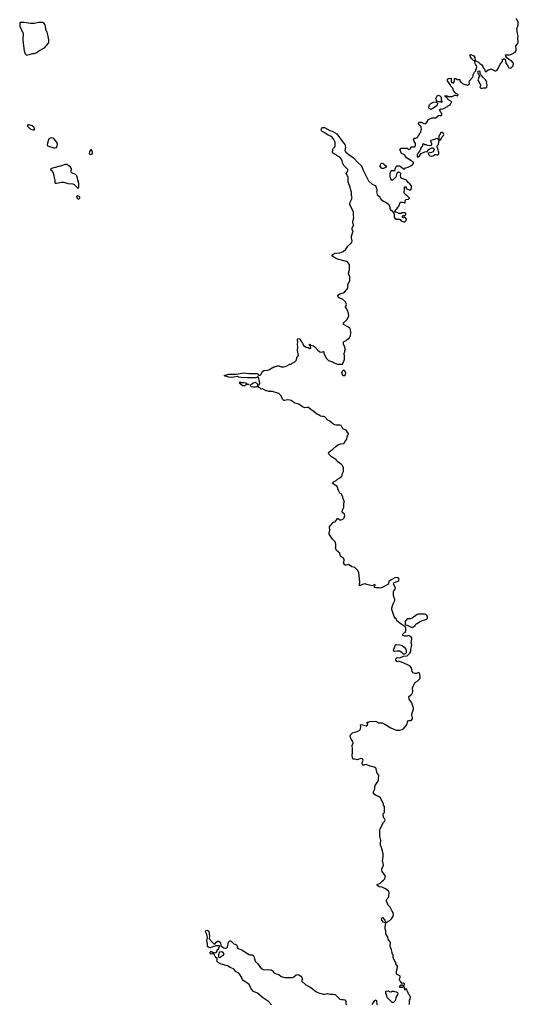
# Model space of a CAD drawing. Header units: inches. Extents: x 2380427 to 2580949, y 385907 to 546039.
# Tile 24 of 121: x 2438701 to 2446689, y 487720 to 503491. Entities that reach past the tile are written whole.
import ezdxf

# ---------------------------------------------------------------- set-up
doc = ezdxf.new("R2010")
doc.units = ezdxf.units.IN
doc.header["$MEASUREMENT"] = 0
for name, color, linetype in [('C4448', 7, 'Continuous'), ('C4449', 7, 'Continuous'), ('C4530', 7, 'Continuous'), ('C4540', 7, 'Continuous')]:
    doc.layers.add(name, color=color, linetype=linetype)

msp = doc.modelspace()

# ---------------------------------------------------------------- linework, layer by layer
at = {"layer": 'C4448', "color": 5, "elevation": 60}
for points in [[(2444942, 487718), (2444946, 487730), (2444947, 487787), (2444956, 487804), (2444962, 487830), (2444948, 487870), (2444928, 487890), (2444918, 487918), (2444906, 487930), (2444902, 487962), (2444890, 487966), (2444878, 487962), (2444870, 487946), (2444867, 487987), (2444862, 488002), (2444850, 488006), (2444831, 487989), (2444789, 487990), (2444784, 488010), (2444810, 488032), (2444830, 488034), (2444850, 488014), (2444862, 488018), (2444866, 488050), (2444850, 488058), (2444830, 488055), (2444794, 488090), (2444785, 488110), (2444784, 488130), (2444795, 488150), (2444798, 488170), (2444790, 488178), (2444750, 488195), (2444735, 488210), (2444735, 488250), (2444753, 488307), (2444753, 488333), (2444728, 488370), (2444726, 488390), (2444709, 488409), (2444686, 488470), (2444686, 488510), (2444666, 488530), (2444666, 488550), (2444655, 488595), (2444634, 488650), (2444639, 488710), (2444604, 488764), (2444596, 488796), (2444569, 488850), (2444569, 488890), (2444555, 488930), (2444554, 488950), (2444555, 488970), (2444568, 489010), (2444566, 489026), (2444554, 489026), (2444530, 489035), (2444501, 489070), (2444498, 489090), (2444508, 489110), (2444511, 489111), (2444551, 489070), (2444562, 489042), (2444570, 489034), (2444590, 489034), (2444606, 489050), (2444630, 489062), (2444658, 489090), (2444678, 489122), (2444689, 489151), (2444684, 489190), (2444669, 489210), (2444636, 489276), (2444606, 489310), (2444578, 489370), (2444578, 489390), (2444588, 489410), (2444608, 489430), (2444615, 489445), (2444618, 489510), (2444608, 489530), (2444578, 489558), (2444550, 489575), (2444510, 489594), (2444461, 489601), (2444425, 489630), (2444430, 489638), (2444478, 489662), (2444510, 489695), (2444531, 489709), (2444549, 489730), (2444559, 489770), (2444509, 489849), (2444502, 489870), (2444504, 489890), (2444529, 489950), (2444516, 490000)], [(2442736, 487710), (2442684, 487764), (2442590, 487830), (2442510, 487896), (2442445, 487925), (2442410, 487969), (2442376, 488036), (2442355, 488055), (2442281, 488101), (2442270, 488115), (2442255, 488155), (2442230, 488199), (2442210, 488220), (2442170, 488241), (2442138, 488278), (2442127, 488287), (2442070, 488310), (2442030, 488337), (2441930, 488362), (2441878, 488390), (2441858, 488410), (2441866, 488430), (2441862, 488462), (2441850, 488466), (2441830, 488488), (2441810, 488526), (2441790, 488528), (2441770, 488522), (2441758, 488530), (2441749, 488551), (2441770, 488572), (2441790, 488554), (2441812, 488552), (2441822, 488542), (2441846, 488550), (2441866, 488570), (2441866, 488590), (2441888, 488610), (2441898, 488642), (2441906, 488650), (2441895, 488655), (2441845, 488655), (2441831, 488649), (2441810, 488648), (2441770, 488628), (2441750, 488626), (2441730, 488628), (2441710, 488646), (2441709, 488690), (2441699, 488741), (2441709, 488791), (2441699, 488839), (2441682, 488870), (2441678, 488890), (2441690, 488902), (2441710, 488906), (2441731, 488891), (2441742, 488810), (2441738, 488770), (2441799, 488699), (2441810, 488691), (2441830, 488691), (2441850, 488718), (2441870, 488731), (2441890, 488731), (2441918, 488710), (2441922, 488662), (2441931, 488650), (2441970, 488625), (2441990, 488618), (2442000, 488620), (2442016, 488624), (2442030, 488634), (2442044, 488716), (2442065, 488735), (2442077, 488737), (2442090, 488732), (2442131, 488691), (2442150, 488685), (2442172, 488670), (2442185, 488650), (2442185, 488630), (2442196, 488616), (2442250, 488597), (2442317, 488557), (2442370, 488516), (2442390, 488511), (2442430, 488512), (2442451, 488491), (2442471, 488410), (2442515, 488370), (2442570, 488296), (2442599, 488279), (2442630, 488271), (2442670, 488277), (2442731, 488271), (2442744, 488264), (2442771, 488230), (2442790, 488217), (2442810, 488208), (2442850, 488199), (2442888, 488168), (2442950, 488147), (2443070, 488151), (2443090, 488158), (2443129, 488191), (2443150, 488196), (2443170, 488191), (2443203, 488170), (2443223, 488150), (2443231, 488130), (2443218, 488110), (2443218, 488090), (2443224, 488084), (2443286, 488030), (2443356, 487996), (2443380, 487980), (2443444, 487924), (2443485, 487905), (2443570, 487883), (2443590, 487881), (2443630, 487893), (2443670, 487883), (2443723, 487883), (2443757, 487877), (2443790, 487838), (2443830, 487805), (2443857, 487797), (2443890, 487799), (2443911, 487790), (2443925, 487770), (2443925, 487730), (2443942, 487710)], [(2444345, 487715), (2444390, 487782), (2444410, 487792), (2444417, 487777), (2444424, 487724), (2444432, 487710)]]:
    msp.add_lwpolyline(points, dxfattribs=at)
for points in [[(2441930, 488562), (2441904, 488556), (2441894, 488550), (2441892, 488530), (2441885, 488515), (2441884, 488484), (2441893, 488473), (2441910, 488472), (2441930, 488485), (2441968, 488510), (2441975, 488530), (2441954, 488554)], [(2444650, 487922), (2444670, 487932), (2444690, 487932), (2444704, 487924), (2444730, 487922), (2444751, 487911), (2444756, 487890), (2444752, 487870), (2444733, 487847), (2444722, 487790), (2444711, 487769), (2444690, 487748), (2444669, 487749), (2444590, 487828), (2444576, 487876), (2444567, 487893), (2444566, 487930), (2444610, 487934), (2444624, 487924)]]:
    msp.add_lwpolyline(points, close=True, dxfattribs=at)
at = {"layer": 'C4449', "color": 5, "elevation": 60}
msp.add_lwpolyline([(2444516, 490000), (2444514, 490010), (2444524, 490090), (2444524, 490130), (2444499, 490230), (2444482, 490270), (2444479, 490290), (2444484, 490350), (2444469, 490411), (2444469, 490510), (2444473, 490530), (2444530, 490634), (2444550, 490654), (2444558, 490670), (2444540, 490700), (2444528, 490710), (2444526, 490770), (2444546, 490790), (2444546, 490890), (2444528, 490908), (2444527, 490927), (2444518, 490950), (2444478, 491030), (2444449, 491049), (2444410, 491062), (2444369, 491090), (2444369, 491130), (2444389, 491170), (2444389, 491210), (2444394, 491226), (2444429, 491271), (2444448, 491310), (2444448, 491348), (2444455, 491370), (2444455, 491390), (2444430, 491422), (2444421, 491441), (2444412, 491492), (2444404, 491504), (2444379, 491519), (2444316, 491536), (2444250, 491562), (2444224, 491556), (2444210, 491546), (2444188, 491570), (2444188, 491590), (2444202, 491630), (2444190, 491654), (2444162, 491658), (2444110, 491638), (2444070, 491648), (2444050, 491648), (2444030, 491666), (2444026, 491710), (2444035, 491750), (2444035, 491830), (2444028, 491850), (2444028, 491868), (2444042, 491910), (2444038, 491930), (2444009, 491969), (2443995, 492010), (2444001, 492039), (2444030, 492068), (2444108, 492090), (2444149, 492110), (2444162, 492130), (2444164, 492170), (2444158, 492190), (2444163, 492197), (2444170, 492202), (2444250, 492182), (2444270, 492194), (2444278, 492210), (2444258, 492230), (2444270, 492238), (2444290, 492238), (2444310, 492250), (2444395, 492255), (2444418, 492250), (2444450, 492231), (2444510, 492228), (2444550, 492208), (2444647, 492147), (2444730, 492113), (2444790, 492110), (2444830, 492121), (2444850, 492131), (2444899, 492190), (2444909, 492210), (2444913, 492247), (2444921, 492259), (2444936, 492264), (2444970, 492268), (2444992, 492290), (2444993, 492310), (2444984, 492350), (2444985, 492370), (2445012, 492450), (2445012, 492470), (2444992, 492510), (2444983, 492550), (2444950, 492590), (2444939, 492610), (2444934, 492650), (2444981, 492690), (2444993, 492710), (2444999, 492730), (2444996, 492790), (2445003, 492817), (2445023, 492857), (2445041, 492879), (2445079, 492901), (2445099, 492921), (2445114, 492946), (2445118, 492970), (2445109, 493009), (2445098, 493030), (2445090, 493033), (2445059, 493021), (2445030, 493017), (2445002, 493030), (2444989, 493050), (2444977, 493110), (2444950, 493139), (2444820, 493200), (2444770, 493218), (2444750, 493208), (2444728, 493230), (2444728, 493252), (2444750, 493274), (2444790, 493272), (2444850, 493294), (2444910, 493302), (2444950, 493342), (2444968, 493370), (2444969, 493410), (2444981, 493470), (2444972, 493510), (2444984, 493570), (2444982, 493590), (2444950, 493618), (2444930, 493628), (2444910, 493618), (2444870, 493615), (2444838, 493630), (2444838, 493650), (2444870, 493682), (2444887, 493693), (2444887, 493747), (2444882, 493762), (2444866, 493770), (2444862, 493782), (2444810, 493809), (2444745, 493865), (2444738, 493890), (2444722, 493902), (2444699, 493930), (2444663, 494043), (2444665, 494070), (2444684, 494136), (2444708, 494190), (2444708, 494210), (2444698, 494230), (2444689, 494270), (2444689, 494330), (2444695, 494345), (2444715, 494370), (2444722, 494390), (2444689, 494451), (2444694, 494470), (2444760, 494500), (2444772, 494510), (2444781, 494530), (2444762, 494550), (2444750, 494555), (2444709, 494551), (2444650, 494517), (2444616, 494490), (2444607, 494470), (2444607, 494450), (2444598, 494442), (2444510, 494396), (2444476, 494384), (2444450, 494389), (2444410, 494389), (2444390, 494398), (2444382, 494410), (2444383, 494417), (2444398, 494430), (2444390, 494446), (2444350, 494425), (2444263, 494443), (2444230, 494455), (2444194, 494446), (2444162, 494430), (2444138, 494430), (2444143, 494437), (2444149, 494489), (2444133, 494630), (2444119, 494670), (2444070, 494715), (2444022, 494730), (2443970, 494764), (2443930, 494753), (2443910, 494755), (2443903, 494763), (2443886, 494790), (2443899, 494830), (2443897, 494850), (2443882, 494870), (2443860, 494880), (2443839, 494899), (2443828, 494948), (2443778, 494990), (2443758, 495030), (2443766, 495050), (2443768, 495090), (2443754, 495130), (2443710, 495169), (2443659, 495250), (2443659, 495270), (2443669, 495310), (2443663, 495370), (2443683, 495397), (2443721, 495439), (2443730, 495445), (2443755, 495450), (2443790, 495502), (2443810, 495502), (2443815, 495490), (2443830, 495480), (2443850, 495480), (2443879, 495490), (2443898, 495510), (2443912, 495550), (2443904, 495570), (2443878, 495590), (2443868, 495610), (2443870, 495634), (2443895, 495685), (2443895, 495750), (2443902, 495770), (2443878, 495830), (2443878, 495850), (2443850, 495898), (2443828, 495910), (2443808, 495948), (2443790, 496006), (2443780, 496020), (2443726, 496050), (2443722, 496062), (2443709, 496070), (2443722, 496078), (2443726, 496090), (2443770, 496112), (2443790, 496132), (2443830, 496152), (2443860, 496180), (2443868, 496190), (2443868, 496210), (2443887, 496253), (2443887, 496313), (2443872, 496352), (2443852, 496372), (2443826, 496386), (2443794, 496414), (2443778, 496430), (2443769, 496449), (2443750, 496455), (2443698, 496490), (2443655, 496530), (2443649, 496550), (2443658, 496570), (2443718, 496610), (2443764, 496656), (2443800, 496680), (2443843, 496697), (2443890, 496702), (2443898, 496710), (2443908, 496730), (2443942, 496770), (2443948, 496812), (2443958, 496842), (2443967, 496853), (2443968, 496870), (2443956, 496876), (2443930, 496916), (2443890, 496930), (2443878, 496938), (2443850, 496989), (2443830, 496995), (2443770, 496995), (2443742, 497002), (2443710, 497021), (2443670, 497063), (2443637, 497077), (2443590, 497129), (2443570, 497136), (2443550, 497135), (2443521, 497141), (2443490, 497163), (2443456, 497176), (2443426, 497206), (2443393, 497233), (2443370, 497243), (2443330, 497279), (2443299, 497281), (2443270, 497276), (2443230, 497289), (2443173, 497333), (2443107, 497347), (2443052, 497392), (2443030, 497399), (2442990, 497404), (2442950, 497389), (2442930, 497394), (2442910, 497415), (2442890, 497469), (2442850, 497502), (2442750, 497534), (2442690, 497538), (2442667, 497547), (2442650, 497548), (2442606, 497570), (2442590, 497586), (2442582, 497578), (2442570, 497575), (2442550, 497595), (2442530, 497598), (2442510, 497628), (2442492, 497610), (2442474, 497606), (2442443, 497603), (2442409, 497609), (2442398, 497630), (2442406, 497650), (2442438, 497670), (2442470, 497683), (2442501, 497670), (2442518, 497638), (2442537, 497643), (2442549, 497671), (2442524, 497764), (2442510, 497769), (2442499, 497761), (2442483, 497757), (2442350, 497754), (2442250, 497758), (2442207, 497767), (2442190, 497775), (2442130, 497763), (2442090, 497761), (2442047, 497767), (2442010, 497782), (2441990, 497782), (2441978, 497790), (2441990, 497798), (2442049, 497811), (2442171, 497811), (2442290, 497837), (2442375, 497825), (2442490, 497826), (2442503, 497823), (2442531, 497791), (2442550, 497796), (2442566, 497810), (2442590, 497856), (2442610, 497871), (2442670, 497878), (2442690, 497885), (2442770, 497931), (2442790, 497931), (2442830, 497945), (2442850, 497945), (2442890, 497932), (2442930, 497932), (2442970, 497942), (2443030, 497972), (2443050, 497974), (2443066, 497990), (2443106, 498010), (2443128, 498032), (2443136, 498044), (2443140, 498080), (2443166, 498110), (2443153, 498190), (2443157, 498250), (2443149, 498290), (2443156, 498330), (2443150, 498350), (2443149, 498370), (2443158, 498382), (2443170, 498387), (2443192, 498372), (2443205, 498345), (2443234, 498310), (2443250, 498271), (2443290, 498246), (2443320, 498240), (2443350, 498225), (2443366, 498230), (2443362, 498262), (2443346, 498270), (2443346, 498290), (2443350, 498292), (2443358, 498278), (2443410, 498265), (2443430, 498251), (2443470, 498205), (2443510, 498171), (2443535, 498165), (2443552, 498172), (2443574, 498174), (2443574, 498150), (2443612, 498070), (2443650, 498032), (2443710, 498011), (2443730, 497998), (2443790, 497972), (2443870, 497974), (2443906, 498050), (2443906, 498110), (2443898, 498130), (2443898, 498150), (2443908, 498170), (2443908, 498192), (2443918, 498210), (2443908, 498228), (2443908, 498250), (2443888, 498290), (2443886, 498330), (2443930, 498352), (2443950, 498372), (2443978, 498390), (2443998, 498430), (2444008, 498470), (2444008, 498490), (2443998, 498510), (2443998, 498530), (2443988, 498550), (2443970, 498568), (2443888, 498610), (2443890, 498634), (2443948, 498690), (2443975, 498750), (2443968, 498790), (2443958, 498810), (2443958, 498830), (2443918, 498890), (2443938, 498930), (2443922, 498970), (2443870, 499014), (2443830, 499029), (2443810, 499044), (2443804, 499050), (2443799, 499070), (2443810, 499085), (2443830, 499098), (2443883, 499117), (2443908, 499132), (2443958, 499190), (2443958, 499250), (2443988, 499310), (2443989, 499370), (2443969, 499430), (2443982, 499490), (2443982, 499570), (2443960, 499600), (2443937, 499617), (2443790, 499655), (2443750, 499675), (2443702, 499710), (2443715, 499730), (2443749, 499750), (2443830, 499756), (2443882, 499778), (2443925, 499815), (2443958, 499862), (2444009, 499911), (2444022, 499930), (2444028, 499950), (2444016, 499996), (2444016, 500000)], dxfattribs=at)
for points in [[(2443890, 497878), (2443866, 497854), (2443858, 497830), (2443870, 497805), (2443890, 497792), (2443910, 497792), (2443922, 497810), (2443924, 497830), (2443910, 497868)], [(2442242, 497682), (2442290, 497682), (2442317, 497677), (2442334, 497670), (2442338, 497658), (2442370, 497654), (2442374, 497650), (2442370, 497646), (2442330, 497646), (2442310, 497629), (2442269, 497629), (2442230, 497666), (2442229, 497691)], [(2445190, 493969), (2445090, 493969), (2445070, 493962), (2444990, 493904), (2444955, 493895), (2444910, 493894), (2444902, 493890), (2444878, 493850), (2444874, 493834), (2444878, 493798), (2444910, 493794), (2444970, 493762), (2444990, 493758), (2445010, 493765), (2445035, 493785), (2445048, 493810), (2445070, 493818), (2445124, 493856), (2445222, 493890), (2445236, 493910), (2445236, 493930), (2445224, 493950)], [(2444850, 493326), (2444828, 493350), (2444790, 493374), (2444750, 493379), (2444709, 493369), (2444696, 493376), (2444689, 493390), (2444709, 493451), (2444723, 493477), (2444730, 493482), (2444790, 493478), (2444830, 493465), (2444858, 493438), (2444885, 493410), (2444892, 493390), (2444892, 493348), (2444870, 493326)]]:
    msp.add_lwpolyline(points, close=True, dxfattribs=at)
at = {"layer": 'C4530', "color": 5, "elevation": 80}
for points in [[(2438770, 503449), (2438730, 503449), (2438710, 503448), (2438703, 503437), (2438701, 503410), (2438704, 503390), (2438728, 503328), (2438757, 503270), (2438753, 503170), (2438761, 503070), (2438773, 502993), (2438790, 502942), (2438810, 502925), (2438853, 502933), (2438910, 502951), (2438930, 502951), (2438974, 502966), (2439009, 502991), (2439100, 503040), (2439163, 503117), (2439169, 503131), (2439169, 503170), (2439154, 503250), (2439142, 503290), (2439122, 503330), (2439122, 503350), (2439109, 503410), (2439090, 503438), (2439070, 503448), (2439010, 503448), (2438930, 503428), (2438872, 503428)], [(2438850, 501808), (2438830, 501806), (2438822, 501790), (2438870, 501742), (2438894, 501730), (2438930, 501722), (2438938, 501730), (2438939, 501750), (2438928, 501770), (2438898, 501790), (2438870, 501802)], [(2439210, 501598), (2439190, 501595), (2439170, 501582), (2439155, 501550), (2439141, 501490), (2439145, 501470), (2439250, 501439), (2439270, 501439), (2439290, 501446), (2439302, 501470), (2439304, 501490), (2439294, 501530), (2439258, 501570), (2439248, 501588), (2439236, 501596)], [(2439850, 501408), (2439833, 501407), (2439818, 501370), (2439816, 501350), (2439830, 501331), (2439850, 501336), (2439869, 501350), (2439869, 501370)], [(2439430, 501173), (2439370, 501150), (2439225, 501115), (2439198, 501102), (2439194, 501090), (2439217, 501077), (2439237, 501037), (2439262, 500910), (2439262, 500890), (2439270, 500874), (2439292, 500872), (2439370, 500891), (2439410, 500891), (2439470, 500865), (2439550, 500862), (2439574, 500850), (2439630, 500794), (2439642, 500798), (2439647, 500813), (2439649, 500870), (2439615, 500990), (2439594, 501014), (2439536, 501036), (2439528, 501050), (2439529, 501110), (2439515, 501130), (2439489, 501150), (2439455, 501170)], [(2439630, 500668), (2439614, 500666), (2439612, 500650), (2439621, 500630), (2439630, 500623), (2439650, 500621), (2439662, 500630), (2439662, 500650), (2439650, 500662)]]:
    msp.add_lwpolyline(points, close=True, dxfattribs=at)
at = {"layer": 'C4540', "color": 5, "elevation": 60}
msp.add_lwpolyline([(2444016, 500000), (2444016, 500024), (2444042, 500110), (2444029, 500129), (2444029, 500150), (2444035, 500170), (2444049, 500190), (2444049, 500210), (2444038, 500230), (2444038, 500270), (2444048, 500290), (2444055, 500330), (2444048, 500352), (2444048, 500410), (2443988, 500530), (2443995, 500570), (2444019, 500610), (2444028, 500650), (2444018, 500670), (2444015, 500730), (2444003, 500763), (2443995, 500810), (2443962, 500890), (2443962, 500970), (2443929, 501030), (2443948, 501050), (2443958, 501070), (2443958, 501090), (2443895, 501155), (2443879, 501190), (2443869, 501229), (2443848, 501270), (2443830, 501288), (2443789, 501309), (2443770, 501328), (2443726, 501350), (2443708, 501368), (2443718, 501390), (2443718, 501410), (2443730, 501434), (2443750, 501454), (2443755, 501470), (2443753, 501530), (2443733, 501570), (2443704, 501610), (2443690, 501621), (2443644, 501644), (2443596, 501676), (2443570, 501689), (2443550, 501693), (2443535, 501710), (2443530, 501730), (2443535, 501745), (2443550, 501763), (2443570, 501767), (2443583, 501763), (2443670, 501719), (2443706, 501706), (2443783, 501663), (2443885, 501525), (2443891, 501511), (2443912, 501490), (2443919, 501450), (2443911, 501391), (2443925, 501370), (2443971, 501331), (2444050, 501281), (2444121, 501201), (2444176, 501150), (2444196, 501090), (2444291, 500910), (2444350, 500858), (2444394, 500834), (2444411, 500811), (2444424, 500764), (2444425, 500750), (2444418, 500730), (2444421, 500710), (2444430, 500692), (2444470, 500654), (2444474, 500630), (2444492, 500610), (2444530, 500582), (2444580, 500560), (2444612, 500530), (2444631, 500491), (2444631, 500470), (2444637, 500457), (2444677, 500417), (2444690, 500394), (2444694, 500394), (2444702, 500370), (2444702, 500330), (2444710, 500314), (2444730, 500294), (2444790, 500294), (2444814, 500270), (2444850, 500252), (2444870, 500252), (2444888, 500270), (2444898, 500290), (2444896, 500296), (2444870, 500326), (2444850, 500318), (2444826, 500330), (2444847, 500353), (2444870, 500354), (2444886, 500370), (2444886, 500390), (2444870, 500398), (2444830, 500398), (2444810, 500386), (2444770, 500386), (2444756, 500396), (2444730, 500406), (2444706, 500406), (2444706, 500410), (2444718, 500422), (2444728, 500450), (2444740, 500460), (2444758, 500490), (2444774, 500506), (2444795, 500565), (2444809, 500571), (2444830, 500571), (2444862, 500562), (2444870, 500554), (2444878, 500562), (2444878, 500590), (2444888, 500612), (2444930, 500614), (2444946, 500630), (2444906, 500670), (2444890, 500678), (2444862, 500710), (2444858, 500730), (2444868, 500770), (2444867, 500813), (2444890, 500814), (2444894, 500790), (2444950, 500762), (2444966, 500770), (2444978, 500790), (2444978, 500830), (2444950, 500862), (2444923, 500883), (2444900, 500920), (2444890, 500928), (2444869, 500929), (2444825, 500945), (2444809, 500969), (2444802, 500990), (2444806, 501030), (2444790, 501046), (2444770, 501048), (2444745, 501035), (2444725, 500970), (2444670, 500918), (2444646, 500930), (2444646, 500950), (2444638, 500970), (2444638, 501030), (2444650, 501074), (2444710, 501074), (2444718, 501090), (2444718, 501110), (2444736, 501144), (2444748, 501152), (2444792, 501152), (2444850, 501102), (2444870, 501102), (2444884, 501116), (2444926, 501130), (2444990, 501162), (2445008, 501190), (2445007, 501207), (2444970, 501228), (2444950, 501248), (2444896, 501276), (2444878, 501310), (2444854, 501334), (2444818, 501350), (2444788, 501412), (2444802, 501418), (2444808, 501432), (2444830, 501434), (2444910, 501432), (2444930, 501414), (2444966, 501430), (2444966, 501450), (2444970, 501454), (2445030, 501454), (2445040, 501480), (2445042, 501510), (2445020, 501540), (2445008, 501572), (2445028, 501592), (2445047, 501593), (2445075, 501605), (2445087, 501633), (2445106, 501650), (2445106, 501670), (2445128, 501690), (2445129, 501711), (2445138, 501730), (2445134, 501774), (2445103, 501803), (2445088, 501828), (2445106, 501850), (2445130, 501851), (2445174, 501830), (2445195, 501825), (2445206, 501830), (2445230, 501854), (2445246, 501890), (2445260, 501900), (2445310, 501921), (2445370, 501922), (2445410, 501958), (2445430, 501962), (2445450, 501954), (2445466, 501970), (2445466, 501990), (2445448, 502008), (2445428, 502048), (2445430, 502054), (2445450, 502062), (2445470, 502058), (2445489, 502071), (2445519, 502081), (2445530, 502092), (2445550, 502094), (2445556, 502104), (2445598, 502130), (2445610, 502154), (2445626, 502170), (2445608, 502188), (2445568, 502210), (2445548, 502230), (2445546, 502246), (2445526, 502250), (2445522, 502262), (2445508, 502270), (2445510, 502274), (2445550, 502272), (2445562, 502262), (2445630, 502262), (2445670, 502282), (2445690, 502282), (2445710, 502274), (2445722, 502278), (2445726, 502290), (2445710, 502306), (2445687, 502307), (2445670, 502326), (2445646, 502370), (2445646, 502390), (2445610, 502426), (2445595, 502455), (2445555, 502510), (2445555, 502530), (2445569, 502551), (2445613, 502553), (2445614, 502490), (2445650, 502474), (2445666, 502510), (2445666, 502550), (2445690, 502552), (2445710, 502534), (2445750, 502534), (2445754, 502530), (2445758, 502498), (2445770, 502494), (2445794, 502470), (2445830, 502452), (2445850, 502452), (2445875, 502445), (2445902, 502458), (2445906, 502470), (2445902, 502490), (2445908, 502512), (2445958, 502570), (2445968, 502590), (2445968, 502610), (2445988, 502652), (2446007, 502673), (2446008, 502690), (2446018, 502702), (2446022, 502730), (2446019, 502750), (2446006, 502766), (2445995, 502790), (2445988, 502830), (2445970, 502839), (2445944, 502864), (2445925, 502890), (2445919, 502919), (2445909, 502931), (2445930, 502933), (2445974, 502914), (2445994, 502886), (2445998, 502842), (2445994, 502834), (2446006, 502834), (2446050, 502811), (2446070, 502791), (2446102, 502770), (2446122, 502742), (2446130, 502714), (2446152, 502692), (2446154, 502670), (2446170, 502654), (2446206, 502690), (2446230, 502692), (2446250, 502702), (2446310, 502672), (2446330, 502672), (2446350, 502682), (2446363, 502697), (2446400, 502780), (2446436, 502824), (2446436, 502836), (2446428, 502850), (2446450, 502862), (2446470, 502862), (2446476, 502856), (2446490, 502794), (2446512, 502770), (2446538, 502718), (2446570, 502714), (2446606, 502750), (2446613, 502787), (2446610, 502795), (2446582, 502830), (2446536, 502856), (2446503, 502883), (2446488, 502908), (2446486, 502930), (2446550, 502931), (2446582, 502938), (2446638, 502970), (2446655, 502990), (2446655, 503030), (2446649, 503050), (2446649, 503070), (2446682, 503110), (2446689, 503130), (2446679, 503190), (2446684, 503230), (2446674, 503270), (2446664, 503350), (2446674, 503370), (2446684, 503410), (2446689, 503450), (2446682, 503470), (2446655, 503510)], dxfattribs=at)
for points in [[(2446070, 502666), (2446038, 502662), (2446034, 502650), (2446050, 502614), (2446074, 502594), (2446053, 502567), (2446052, 502548), (2446042, 502530), (2446082, 502450), (2446082, 502430), (2446074, 502410), (2446090, 502394), (2446110, 502394), (2446130, 502402), (2446170, 502402), (2446187, 502413), (2446188, 502450), (2446178, 502470), (2446182, 502490), (2446175, 502510), (2446162, 502530), (2446118, 502570), (2446110, 502586), (2446090, 502606), (2446086, 502606), (2446078, 502630), (2446078, 502650)], [(2445290, 502055), (2445258, 502070), (2445255, 502090), (2445264, 502130), (2445288, 502150), (2445330, 502171), (2445374, 502174), (2445392, 502152), (2445391, 502129), (2445382, 502110), (2445310, 502062)], [(2445450, 502168), (2445436, 502176), (2445410, 502178), (2445386, 502186), (2445368, 502230), (2445390, 502272), (2445410, 502282), (2445431, 502271), (2445451, 502251), (2445452, 502210), (2445462, 502182), (2445472, 502172), (2445470, 502169)], [(2445470, 501686), (2445450, 501686), (2445442, 501678), (2445432, 501648), (2445414, 501630), (2445414, 501570), (2445418, 501562), (2445406, 501570), (2445402, 501582), (2445370, 501586), (2445362, 501578), (2445285, 501555), (2445282, 501550), (2445298, 501510), (2445298, 501490), (2445285, 501475), (2445270, 501469), (2445221, 501481), (2445210, 501488), (2445190, 501486), (2445170, 501506), (2445154, 501490), (2445153, 501467), (2445130, 501446), (2445122, 501430), (2445122, 501410), (2445111, 501389), (2445082, 501358), (2445066, 501326), (2445070, 501294), (2445090, 501292), (2445100, 501300), (2445133, 501347), (2445190, 501376), (2445218, 501378), (2445230, 501374), (2445250, 501411), (2445270, 501425), (2445303, 501437), (2445317, 501437), (2445331, 501431), (2445338, 501410), (2445324, 501376), (2445297, 501363), (2445245, 501355), (2445252, 501330), (2445270, 501312), (2445290, 501306), (2445327, 501313), (2445350, 501334), (2445370, 501334), (2445385, 501325), (2445395, 501325), (2445410, 501334), (2445418, 501350), (2445418, 501370), (2445408, 501388), (2445407, 501407), (2445388, 501448), (2445388, 501470), (2445408, 501490), (2445420, 501560), (2445436, 501564), (2445450, 501574), (2445466, 501610), (2445490, 501634), (2445498, 501650), (2445490, 501666)], [(2444510, 501109), (2444495, 501115), (2444478, 501138), (2444474, 501150), (2444490, 501191), (2444510, 501195), (2444522, 501190), (2444545, 501165), (2444574, 501150), (2444574, 501130), (2444530, 501109)]]:
    msp.add_lwpolyline(points, close=True, dxfattribs=at)

doc.saveas('drawing.dxf')
